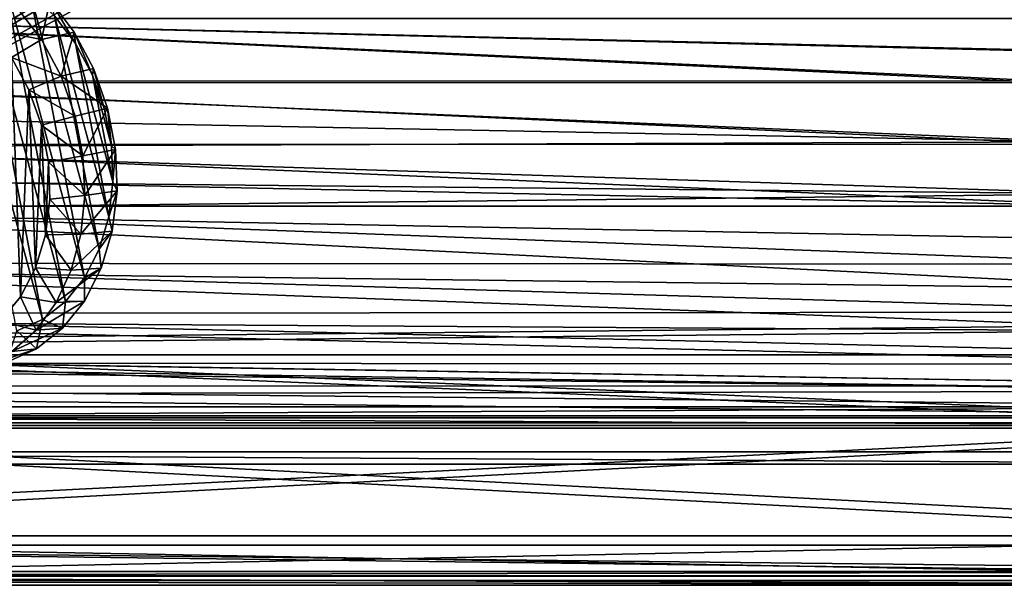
# Model space of a CAD drawing. Header units: metres. Extents: x 0 to 808, y -804 to 0.
# Tile 71 of 126: x 301 to 619, y -804 to -621. Entities that reach past the tile are written whole.
import ezdxf

# ---------------------------------------------------------------- set-up
doc = ezdxf.new("R2010")
doc.units = ezdxf.units.M

msp = doc.modelspace()

# ---------------------------------------------------------------- linework, layer by layer
at = {"layer": 'top01'}
for points in [[(54.761501, -764.853027, 164.559738), (54.761501, -760.853027, 164.559738), (747.761475, -764.853027, 164.559738)], [(54.761501, -760.853027, 164.559738), (747.761475, -760.853027, 164.559738), (747.761475, -764.853027, 164.559738)], [(747.761475, -760.853027, 2061.559814), (54.761501, -760.853027, 2061.559814), (747.761475, -764.853027, 2061.559814)], [(54.761501, -760.853027, 2061.559814), (54.761501, -764.853027, 2061.559814), (747.761475, -764.853027, 2061.559814)], [(747.761475, -760.853027, 2061.559814), (747.761475, -760.853027, 164.559738), (54.761501, -760.853027, 2061.559814)], [(747.761475, -760.853027, 164.559738), (54.761501, -760.853027, 164.559738), (54.761501, -760.853027, 2061.559814)], [(54.761501, -764.853027, 2061.559814), (54.761501, -764.853027, 164.559738), (747.761475, -764.853027, 2061.559814)], [(54.761501, -764.853027, 164.559738), (747.761475, -764.853027, 164.559738), (747.761475, -764.853027, 2061.559814)]]:
    msp.add_3dface(points, dxfattribs=at)
at = {"layer": 'top0123416'}
for points in [[(286.180389, -603.872559, 2028.615234), (308.025879, -718.084351, 2023.435425), (276.952728, -602.819153, 2021.227539)], [(308.025879, -718.084351, 2023.435425), (299.712891, -721.812866, 2015.830933), (276.952728, -602.819153, 2021.227539)], [(295.299225, -607.167053, 2035.458374), (315.403229, -712.274048, 2030.691528), (286.180389, -603.872559, 2028.615234)], [(315.403229, -712.274048, 2030.691528), (308.025879, -718.084351, 2023.435425), (286.180389, -603.872559, 2028.615234)], [(303.964081, -612.577881, 2041.498291), (321.565674, -704.601929, 2037.324707), (295.299225, -607.167053, 2035.458374)], [(321.565674, -704.601929, 2037.324707), (315.403229, -712.274048, 2030.691528), (295.299225, -607.167053, 2035.458374)], [(311.846985, -619.900269, 2046.506104), (326.279999, -695.358337, 2043.083862), (303.964081, -612.577881, 2041.498291)], [(326.279999, -695.358337, 2043.083862), (321.565674, -704.601929, 2037.324707), (303.964081, -612.577881, 2041.498291)], [(307.622589, -627.610352, 2075.141113), (310.403259, -614.920105, 2058.129883), (299.729187, -617.28595, 2070.733887)], [(318.210205, -625.198792, 2062.475342), (310.403259, -614.920105, 2058.129883), (307.622589, -627.610352, 2075.141113)], [(318.210205, -625.198792, 2062.475342), (318.649628, -628.857117, 2050.292236), (310.403259, -614.920105, 2058.129883)], [(318.649628, -628.857117, 2050.292236), (311.846985, -619.900269, 2046.506104), (310.403259, -614.920105, 2058.129883)], [(307.622589, -627.610352, 2075.141113), (299.729187, -617.28595, 2070.733887), (290.984222, -624.213013, 2072.615479)], [(318.649628, -628.857117, 2050.292236), (329.367737, -684.893127, 2047.750977), (311.846985, -619.900269, 2046.506104)], [(329.367737, -684.893127, 2047.750977), (326.279999, -695.358337, 2043.083862), (311.846985, -619.900269, 2046.506104)], [(297.975037, -633.357239, 2076.518799), (307.622589, -627.610352, 2075.141113), (290.984222, -624.213013, 2072.615479)], [(313.961365, -639.450806, 2077.960205), (318.210205, -625.198792, 2062.475342), (307.622589, -627.610352, 2075.141113)], [(313.961365, -639.450806, 2077.960205), (324.481873, -636.964172, 2065.25415), (318.210205, -625.198792, 2062.475342)], [(324.481873, -636.964172, 2065.25415), (324.114471, -639.109375, 2052.713623), (318.210205, -625.198792, 2062.475342)], [(324.114471, -639.109375, 2052.713623), (318.649628, -628.857117, 2050.292236), (318.210205, -625.198792, 2062.475342)], [(313.961365, -639.450806, 2077.960205), (307.622589, -627.610352, 2075.141113), (297.975037, -633.357239, 2076.518799)], [(324.114471, -639.109375, 2052.713623), (330.712036, -673.602417, 2051.149414), (318.649628, -628.857117, 2050.292236)], [(330.712036, -673.602417, 2051.149414), (329.367737, -684.893127, 2047.750977), (318.649628, -628.857117, 2050.292236)], [(294.451904, -718.607361, 2056.318115), (300.820923, -710.824768, 2063.143799), (297.975037, -633.357239, 2076.518799)], [(303.58902, -643.844116, 2079.015381), (313.961365, -639.450806, 2077.960205), (297.975037, -633.357239, 2076.518799)], [(297.975037, -633.357239, 2076.518799), (300.820923, -710.824768, 2063.143799), (303.58902, -643.844116, 2079.015381)], [(328.980835, -649.770996, 2066.361572), (324.481873, -636.964172, 2065.25415), (313.961365, -639.450806, 2077.960205)], [(328.03476, -650.268982, 2053.678711), (324.114471, -639.109375, 2052.713623), (324.481873, -636.964172, 2065.25415)], [(328.03476, -650.268982, 2053.678711), (330.262024, -661.913574, 2053.150635), (324.114471, -639.109375, 2052.713623)], [(330.262024, -661.913574, 2053.150635), (330.712036, -673.602417, 2051.149414), (324.114471, -639.109375, 2052.713623)], [(328.980835, -649.770996, 2066.361572), (328.03476, -650.268982, 2053.678711), (324.481873, -636.964172, 2065.25415)], [(318.501862, -652.352234, 2079.08252), (313.961365, -639.450806, 2077.960205), (303.58902, -643.844116, 2079.015381)], [(318.501862, -652.352234, 2079.08252), (328.980835, -649.770996, 2066.361572), (313.961365, -639.450806, 2077.960205)], [(300.820923, -710.824768, 2063.143799), (305.703705, -701.407715, 2069.076904), (303.58902, -643.844116, 2079.015381)], [(307.610413, -655.27063, 2080.009521), (318.501862, -652.352234, 2079.08252), (303.58902, -643.844116, 2079.015381)], [(303.58902, -643.844116, 2079.015381), (305.703705, -701.407715, 2069.076904), (307.610413, -655.27063, 2080.009521)], [(318.501862, -652.352234, 2079.08252), (320.992188, -665.15863, 2078.5354), (328.980835, -649.770996, 2066.361572)], [(320.992188, -665.15863, 2078.5354), (331.536835, -663.134399, 2065.755615), (328.980835, -649.770996, 2066.361572)], [(328.03476, -650.268982, 2053.678711), (328.980835, -649.770996, 2066.361572), (330.262024, -661.913574, 2053.150635)], [(328.980835, -649.770996, 2066.361572), (331.536835, -663.134399, 2065.755615), (330.262024, -661.913574, 2053.150635)], [(305.703705, -701.407715, 2069.076904), (308.912628, -690.718079, 2073.889404), (307.610413, -655.27063, 2080.009521)], [(318.501862, -652.352234, 2079.08252), (307.610413, -655.27063, 2080.009521), (320.992188, -665.15863, 2078.5354)], [(307.610413, -655.27063, 2080.009521), (309.884613, -667.197571, 2079.462891), (320.992188, -665.15863, 2078.5354)], [(307.610413, -655.27063, 2080.009521), (308.912628, -690.718079, 2073.889404), (309.884613, -667.197571, 2079.462891)], [(320.992188, -665.15863, 2078.5354), (321.609772, -678.031067, 2076.432129), (331.536835, -663.134399, 2065.755615)], [(321.609772, -678.031067, 2076.432129), (332.05307, -676.548584, 2063.45874), (331.536835, -663.134399, 2065.755615)], [(330.262024, -661.913574, 2053.150635), (331.536835, -663.134399, 2065.755615), (330.712036, -673.602417, 2051.149414)], [(331.536835, -663.134399, 2065.755615), (332.05307, -676.548584, 2063.45874), (330.712036, -673.602417, 2051.149414)], [(308.912628, -690.718079, 2073.889404), (310.324341, -679.166748, 2077.39624), (309.884613, -667.197571, 2079.462891)], [(320.992188, -665.15863, 2078.5354), (309.884613, -667.197571, 2079.462891), (321.609772, -678.031067, 2076.432129)], [(309.884613, -667.197571, 2079.462891), (310.324341, -679.166748, 2077.39624), (321.609772, -678.031067, 2076.432129)], [(330.712036, -673.602417, 2051.149414), (332.05307, -676.548584, 2063.45874), (329.367737, -684.893127, 2047.750977)], [(321.609772, -678.031067, 2076.432129), (320.333069, -690.521667, 2072.845947), (332.05307, -676.548584, 2063.45874)], [(320.333069, -690.521667, 2072.845947), (330.51004, -689.505798, 2059.558594), (332.05307, -676.548584, 2063.45874)], [(332.05307, -676.548584, 2063.45874), (330.51004, -689.505798, 2059.558594), (329.367737, -684.893127, 2047.750977)], [(310.324341, -679.166748, 2077.39624), (308.912628, -690.718079, 2073.889404), (320.333069, -690.521667, 2072.845947)], [(321.609772, -678.031067, 2076.432129), (310.324341, -679.166748, 2077.39624), (320.333069, -690.521667, 2072.845947)], [(329.367737, -684.893127, 2047.750977), (330.51004, -689.505798, 2059.558594), (326.279999, -695.358337, 2043.083862)], [(320.333069, -690.521667, 2072.845947), (317.206573, -702.19574, 2067.901611), (330.51004, -689.505798, 2059.558594)], [(317.206573, -702.19574, 2067.901611), (326.966125, -701.515442, 2054.202148), (330.51004, -689.505798, 2059.558594)], [(330.51004, -689.505798, 2059.558594), (326.966125, -701.515442, 2054.202148), (326.279999, -695.358337, 2043.083862)], [(308.912628, -690.718079, 2073.889404), (305.703705, -701.407715, 2069.076904), (317.206573, -702.19574, 2067.901611)], [(320.333069, -690.521667, 2072.845947), (308.912628, -690.718079, 2073.889404), (317.206573, -702.19574, 2067.901611)], [(326.279999, -695.358337, 2043.083862), (326.966125, -701.515442, 2054.202148), (321.565674, -704.601929, 2037.324707)], [(305.703705, -701.407715, 2069.076904), (300.820923, -710.824768, 2063.143799), (312.33905, -712.647034, 2061.77124)], [(317.206573, -702.19574, 2067.901611), (305.703705, -701.407715, 2069.076904), (312.33905, -712.647034, 2061.77124)], [(317.206573, -702.19574, 2067.901611), (312.33905, -712.647034, 2061.77124), (326.966125, -701.515442, 2054.202148)], [(312.33905, -712.647034, 2061.77124), (321.555511, -712.123047, 2047.592773), (326.966125, -701.515442, 2054.202148)], [(326.966125, -701.515442, 2054.202148), (321.555511, -712.123047, 2047.592773), (321.565674, -704.601929, 2037.324707)], [(321.565674, -704.601929, 2037.324707), (321.555511, -712.123047, 2047.592773), (315.403229, -712.274048, 2030.691528)], [(300.820923, -710.824768, 2063.143799), (294.451904, -718.607361, 2056.318115), (305.899841, -721.511963, 2054.667969)], [(312.33905, -712.647034, 2061.77124), (300.820923, -710.824768, 2063.143799), (305.899841, -721.511963, 2054.667969)], [(312.33905, -712.647034, 2061.77124), (305.899841, -721.511963, 2054.667969), (321.555511, -712.123047, 2047.592773)], [(305.899841, -721.511963, 2054.667969), (314.482971, -720.927002, 2039.980225), (321.555511, -712.123047, 2047.592773)], [(315.403229, -712.274048, 2030.691528), (314.482971, -720.927002, 2039.980225), (308.025879, -718.084351, 2023.435425)], [(321.555511, -712.123047, 2047.592773), (314.482971, -720.927002, 2039.980225), (315.403229, -712.274048, 2030.691528)], [(305.899841, -721.511963, 2054.667969), (294.451904, -718.607361, 2056.318115), (298.113068, -728.481995, 2046.839233)], [(308.025879, -718.084351, 2023.435425), (306.016205, -727.594116, 2031.652832), (299.712891, -721.812866, 2015.830933)], [(314.482971, -720.927002, 2039.980225), (306.016205, -727.594116, 2031.652832), (308.025879, -718.084351, 2023.435425)], [(306.016205, -727.594116, 2031.652832), (296.475769, -731.871948, 2022.925781), (299.712891, -721.812866, 2015.830933)], [(305.899841, -721.511963, 2054.667969), (298.113068, -728.481995, 2046.839233), (314.482971, -720.927002, 2039.980225)], [(298.113068, -728.481995, 2046.839233), (306.016205, -727.594116, 2031.652832), (314.482971, -720.927002, 2039.980225)], [(298.113068, -728.481995, 2046.839233), (289.249664, -733.314636, 2038.557251), (306.016205, -727.594116, 2031.652832)], [(289.249664, -733.314636, 2038.557251), (296.475769, -731.871948, 2022.925781), (306.016205, -727.594116, 2031.652832)]]:
    msp.add_3dface(points, dxfattribs=at)
at = {"layer": 'top0123458'}
for points in [[(118.575203, -725.486145, 117.953323), (605.043579, -402.016144, 109.461983), (118.575211, -78.546761, 117.953323)], [(120.582596, -727.197693, 114.917824), (120.582596, -76.835205, 114.917824), (602.851624, -402.016144, 106.499786)], [(606.131226, -413.87265, 109.443001), (605.043579, -402.016144, 109.461983), (118.575203, -725.486145, 117.953323)], [(602.851624, -402.016144, 106.499786), (603.975037, -414.262024, 106.480179), (120.582596, -727.197693, 114.917824)], [(609.617432, -425.999451, 109.382149), (606.131226, -413.87265, 109.443001), (118.575203, -725.486145, 117.953323)], [(603.975037, -414.262024, 106.480179), (607.575745, -426.787109, 106.417328), (120.582596, -727.197693, 114.917824)], [(118.575203, -725.486145, 117.953323), (614.846802, -436.389954, 109.290871), (609.617432, -425.999451, 109.382149)], [(607.575745, -426.787109, 106.417328), (612.976318, -437.518005, 106.323059), (120.582596, -727.197693, 114.917824)], [(624.124634, -448.088928, 109.128922), (614.846802, -436.389954, 109.290871), (118.575203, -725.486145, 117.953323)], [(612.976318, -437.518005, 106.323059), (622.559387, -449.602051, 106.155792), (120.582596, -727.197693, 114.917824)], [(682.522278, -719.802856, 108.109589), (624.124634, -448.088928, 109.128922), (118.575203, -725.486145, 117.953323)], [(120.582596, -727.197693, 114.917824), (622.559387, -449.602051, 106.155792), (680.857727, -721.551392, 105.138191)], [(682.522278, -719.802856, 108.109589), (118.575203, -725.486145, 117.953323), (744.686096, -751.52832, 163.059708)], [(120.582596, -727.197693, 114.917824), (680.857727, -721.551392, 105.138191), (742.989197, -753.260376, 160.059708)], [(118.575203, -725.486145, 117.953323), (59.607479, -751.52832, 163.059708), (744.686096, -751.52832, 163.059708)], [(61.568432, -753.260376, 160.059708), (120.582596, -727.197693, 114.917824), (742.989197, -753.260376, 160.059708)], [(59.607479, -751.52832, 163.059708), (20.921553, -788.070923, 163.059708), (744.686096, -751.52832, 163.059708)], [(20.921553, -788.070923, 163.059708), (783.110596, -788.071289, 163.059708), (744.686096, -751.52832, 163.059708)], [(783.110596, -791.071289, 160.059708), (20.921553, -791.071289, 160.059708), (742.989197, -753.260376, 160.059708)], [(742.989197, -753.260376, 160.059708), (20.921553, -791.071289, 160.059708), (61.568432, -753.260376, 160.059708)], [(802.504944, -802.505432, 175), (20.921553, -788.070923, 175), (1.527202, -802.505432, 175)], [(783.110596, -788.071289, 175), (20.921553, -788.070923, 175), (802.504944, -802.505432, 175)], [(783.110596, -788.071289, 175), (783.110596, -788.071289, 163.059708), (20.921553, -788.070923, 175)], [(783.110596, -788.071289, 163.059708), (20.921553, -788.070923, 163.059708), (20.921553, -788.070923, 175)], [(4.501135, -799.531494, 172), (20.921553, -791.071289, 172), (799.531006, -799.531494, 172)], [(20.921553, -791.071289, 172), (783.110596, -791.071289, 172), (799.531006, -799.531494, 172)], [(20.921553, -791.071289, 172), (20.921553, -791.071289, 160.059708), (783.110596, -791.071289, 172)], [(20.921553, -791.071289, 160.059708), (783.110596, -791.071289, 160.059708), (783.110596, -791.071289, 172)], [(3.000114, -801.032532), (804.032166, -804.032654), (0, -804.032654)], [(801.032043, -801.032532), (3.000114, -801.032532), (799.531006, -799.531494, 172)], [(3.000114, -801.032532), (4.501135, -799.531494, 172), (799.531006, -799.531494, 172)], [(3.000114, -801.032532), (801.032043, -801.032532), (804.032166, -804.032654)], [(0, -804.032654), (804.032166, -804.032654), (1.527202, -802.505432, 175)], [(804.032166, -804.032654), (802.504944, -802.505432, 175), (1.527202, -802.505432, 175)]]:
    msp.add_3dface(points, dxfattribs=at)
at = {"layer": 'top0123459'}
for points in [[(194.333847, -620.789429, 2170), (192.03038, -641.439575, 2168.4646), (634.318787, -641.649231, 2168.433105)], [(195.279739, -620.789429, 2167.144043), (633.469421, -641.032715, 2165.634277), (193.028717, -640.971619, 2165.643555)], [(631.100647, -620.789429, 2170), (194.333847, -620.789429, 2170), (631.933899, -631.369446, 2169.598633)], [(194.333847, -620.789429, 2170), (634.318787, -641.649231, 2168.433105), (631.933899, -631.369446, 2169.598633)], [(630.385498, -620.789429, 2167.144043), (631.183472, -631.054443, 2166.757568), (195.279739, -620.789429, 2167.144043)], [(631.183472, -631.054443, 2166.757568), (633.469421, -641.032715, 2165.634277), (195.279739, -620.789429, 2167.144043)], [(193.028717, -640.971619, 2165.643555), (642.57135, -661.488037, 2160.922852), (185.957458, -661.465576, 2160.929688)], [(192.03038, -641.439575, 2168.4646), (189.062454, -651.905334, 2166.486084), (642.614624, -660.660278, 2164.176758)], [(192.03038, -641.439575, 2168.4646), (642.614624, -660.660278, 2164.176758), (634.318787, -641.649231, 2168.433105)], [(633.469421, -641.032715, 2165.634277), (642.57135, -661.488037, 2160.922852), (193.028717, -640.971619, 2165.643555)], [(189.062454, -651.905334, 2166.486084), (184.795959, -662.405212, 2163.64209), (642.614624, -660.660278, 2164.176758)], [(185.957458, -661.465576, 2160.929688), (656.636841, -681.444519, 2152.847412), (180.547913, -671.539612, 2157.32373)], [(642.614624, -660.660278, 2164.176758), (184.795959, -662.405212, 2163.64209), (653.800293, -677.485779, 2157.919189)], [(642.57135, -661.488037, 2160.922852), (656.636841, -681.444519, 2152.847412), (185.957458, -661.465576, 2160.929688)], [(184.795959, -662.405212, 2163.64209), (179.263214, -672.708801, 2159.953857), (653.800293, -677.485779, 2157.919189)], [(653.800293, -677.485779, 2157.919189), (179.263214, -672.708801, 2159.953857), (172.412704, -682.816223, 2155.387451)], [(656.636841, -681.444519, 2152.847412), (173.849594, -681.421692, 2152.858643), (180.547913, -671.539612, 2157.32373)], [(172.412704, -682.816223, 2155.387451), (666.464355, -692.430725, 2150.061279), (653.800293, -677.485779, 2157.919189)], [(155.078293, -701.758606, 2143.832275), (682.555542, -708.264709, 2138.760498), (172.412704, -682.816223, 2155.387451)], [(674.09967, -700.241394, 2141.340332), (156.902939, -699.938354, 2141.562012), (173.849594, -681.421692, 2152.858643)], [(682.555542, -708.264709, 2138.760498), (666.464355, -692.430725, 2150.061279), (172.412704, -682.816223, 2155.387451)], [(656.636841, -681.444519, 2152.847412), (674.09967, -700.241394, 2141.340332), (173.849594, -681.421692, 2152.858643)], [(133.415726, -718.394958, 2129.39209), (698.934387, -722.008972, 2125.519043), (155.078293, -701.758606, 2143.832275)], [(691.558655, -715.708557, 2127.947998), (135.748489, -716.185059, 2127.460693), (156.902939, -699.938354, 2141.562012)], [(698.934387, -722.008972, 2125.519043), (682.555542, -708.264709, 2138.760498), (155.078293, -701.758606, 2143.832275)], [(674.09967, -700.241394, 2141.340332), (691.558655, -715.708557, 2127.947998), (156.902939, -699.938354, 2141.562012)], [(691.558655, -715.708557, 2127.947998), (710.107361, -729.517639, 2111.224854), (135.748489, -716.185059, 2127.460693)], [(108.399345, -732.077698, 2112.716309), (713.466736, -732.551208, 2112.022461), (133.415726, -718.394958, 2129.39209)], [(710.107361, -729.517639, 2111.224854), (111.362381, -729.531311, 2111.204834), (135.748489, -716.185059, 2127.460693)], [(713.466736, -732.551208, 2112.022461), (698.934387, -722.008972, 2125.519043), (133.415726, -718.394958, 2129.39209)], [(111.085014, -729.658325, 2111.02002), (726.523193, -739.549377, 2093.723389), (84.936157, -739.612183, 2093.589355)], [(726.523193, -739.549377, 2093.723389), (111.085014, -729.658325, 2111.02002), (111.362381, -729.531311, 2111.204834)], [(710.107361, -729.517639, 2111.224854), (726.523193, -739.549377, 2093.723389), (111.362381, -729.531311, 2111.204834)], [(105.854675, -733.223572, 2111.02002), (81.416359, -742.362793, 2094.729492), (727.559265, -741.270691, 2097.011963)], [(105.854675, -733.223572, 2111.02002), (727.559265, -741.270691, 2097.011963), (108.399345, -732.077698, 2112.716309)], [(727.559265, -741.270691, 2097.011963), (713.466736, -732.551208, 2112.022461), (108.399345, -732.077698, 2112.716309)], [(84.936157, -739.612183, 2093.589355), (741.070984, -746.359741, 2075.415527), (57.672646, -746.359741, 2075.415527)], [(726.523193, -739.549377, 2093.723389), (741.070984, -746.359741, 2075.415527), (84.936157, -739.612183, 2093.589355)], [(54.774872, -749.257568, 2076.154541), (744.18219, -749.257568, 2076.154541), (81.416359, -742.362793, 2094.729492)], [(81.416359, -742.362793, 2094.729492), (744.18219, -749.257568, 2076.154541), (727.559265, -741.270691, 2097.011963)], [(749.625977, -749.847473, 2063.023926), (54.184959, -749.847473, 2063.023926), (741.070984, -746.359741, 2075.415527)], [(54.184959, -749.847473, 2063.023926), (57.672646, -746.359741, 2075.415527), (741.070984, -746.359741, 2075.415527)], [(16.016085, -788.016357, 2063.023926), (54.184959, -749.847473, 2063.023926), (788.016113, -788.016357, 2063.023926)], [(54.774872, -749.257568, 2076.154541), (51.714104, -752.318298, 2065.280029), (751.684326, -752.318298, 2065.280029)], [(54.184959, -749.847473, 2063.023926), (749.625977, -749.847473, 2063.023926), (788.016113, -788.016357, 2063.023926)], [(744.18219, -749.257568, 2076.154541), (54.774872, -749.257568, 2076.154541), (751.684326, -752.318298, 2065.280029)], [(791.016113, -791.016357, 2065.280029), (51.714104, -752.318298, 2065.280029), (13.016086, -791.016357, 2065.280029)], [(751.684326, -752.318298, 2065.280029), (51.714104, -752.318298, 2065.280029), (791.016113, -791.016357, 2065.280029)], [(16.016085, -788.016357, 2051), (788.016113, -788.016357, 2051), (0.016085, -804.016357, 2051)], [(0.016085, -804.016357, 2051), (788.016113, -788.016357, 2051), (804.016113, -804.016357, 2051)], [(16.016085, -788.016357, 2051), (16.016085, -788.016357, 2063.023926), (788.016113, -788.016357, 2051)], [(16.016085, -788.016357, 2063.023926), (788.016113, -788.016357, 2063.023926), (788.016113, -788.016357, 2051)], [(3.016085, -801.016357, 2053.855957), (801.016113, -801.016357, 2053.855957), (13.016086, -791.016357, 2053.855957)], [(13.016086, -791.016357, 2053.855957), (801.016113, -801.016357, 2053.855957), (791.016113, -791.016357, 2053.855957)], [(13.016086, -791.016357, 2065.280029), (13.016086, -791.016357, 2053.855957), (791.016113, -791.016357, 2065.280029)], [(13.016086, -791.016357, 2053.855957), (791.016113, -791.016357, 2053.855957), (791.016113, -791.016357, 2065.280029)], [(0.016085, -804.016357, 2111.02002), (804.016113, -804.016357, 2111.02002), (3.016085, -801.016357, 2111.02002)], [(804.016113, -804.016357, 2111.02002), (801.016113, -801.016357, 2111.02002), (3.016085, -801.016357, 2111.02002)], [(3.016085, -801.016357, 2053.855957), (3.016085, -801.016357, 2111.02002), (801.016113, -801.016357, 2053.855957)], [(3.016085, -801.016357, 2111.02002), (801.016113, -801.016357, 2111.02002), (801.016113, -801.016357, 2053.855957)], [(804.016113, -804.016357, 2051), (804.016113, -804.016357, 2111.02002), (0.016085, -804.016357, 2051)], [(804.016113, -804.016357, 2111.02002), (0.016085, -804.016357, 2111.02002), (0.016085, -804.016357, 2051)]]:
    msp.add_3dface(points, dxfattribs=at)

doc.saveas('drawing.dxf')
